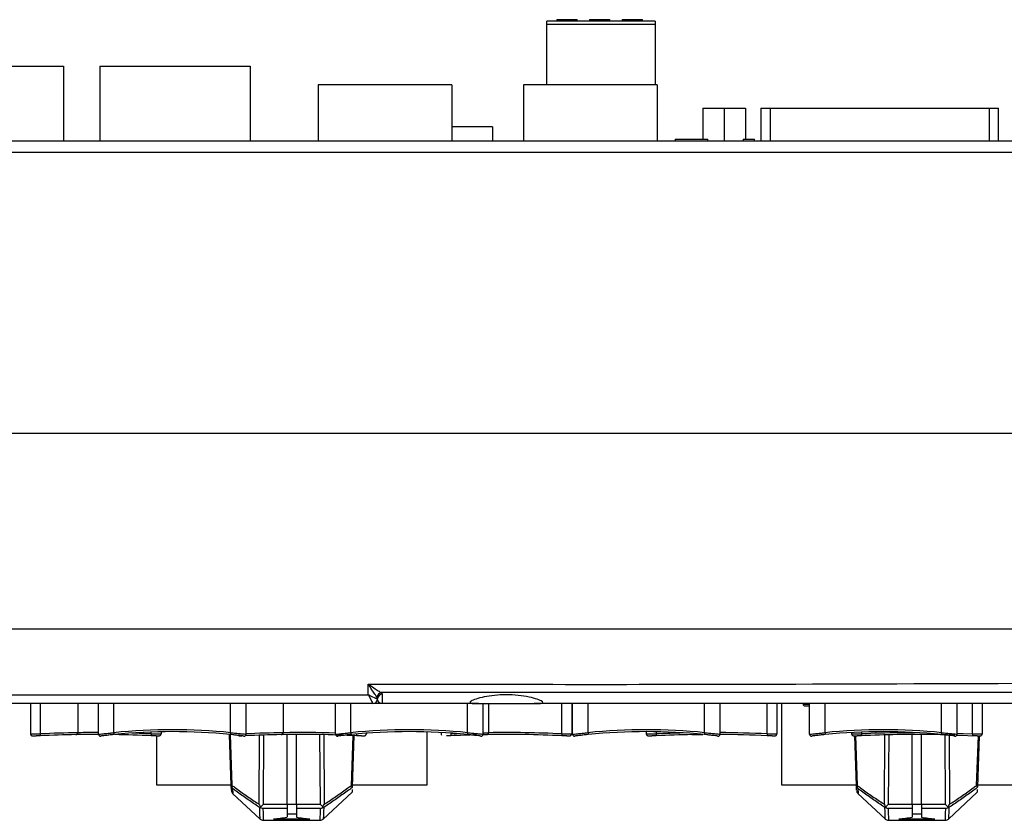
# Model space of a CAD drawing. Header units: millimetres. Extents: x 7146 to 9164, y -1568 to -663.
# Tile 2 of 187: x 7313 to 7418, y -1561 to -1475. Entities that reach past the tile are written whole.
import ezdxf

# ---------------------------------------------------------------- set-up
doc = ezdxf.new("R2010")
doc.units = ezdxf.units.MM
doc.header["$LTSCALE"] = 3

msp = doc.modelspace()

# ---------------------------------------------------------------- linework, layer by layer
at = {"linetype": 'Continuous', "lineweight": 30}
for p, q in [((7370.34, -1475.11), (7370.34, -1475.26)), ((7370.34, -1475.11), (7372.1, -1475.11)), ((7372.1, -1475.11), (7372.1, -1475.26)), ((7372.1, -1475.11), (7372.37, -1475.11)), ((7372.37, -1475.11), (7372.37, -1475.26)), ((7372.37, -1475.11), (7372.54, -1475.11)), ((7372.54, -1475.26), (7372.54, -1475.11)), ((7373.84, -1475.11), (7373.84, -1475.26)), ((7373.84, -1475.11), (7375.59, -1475.11)), ((7375.59, -1475.11), (7375.59, -1475.26)), ((7375.59, -1475.11), (7375.88, -1475.11)), ((7375.88, -1475.11), (7375.88, -1475.26)), ((7375.88, -1475.11), (7376.04, -1475.11)), ((7376.04, -1475.26), (7376.04, -1475.11)), ((7377.34, -1475.11), (7377.34, -1475.26)), ((7377.34, -1475.11), (7379.1, -1475.11)), ((7379.1, -1475.11), (7379.1, -1475.26)), ((7379.1, -1475.11), (7379.37, -1475.11)), ((7379.37, -1475.11), (7379.37, -1475.26)), ((7379.37, -1475.11), (7379.54, -1475.11)), ((7379.54, -1475.26), (7379.54, -1475.11)), ((7380.89, -1475.26), (7369.29, -1475.26)), ((7369.29, -1475.64), (7369.29, -1475.26)), ((7380.89, -1475.64), (7369.29, -1475.64)), ((7369.29, -1482.11), (7369.29, -1475.64)), ((7380.89, -1475.26), (7380.89, -1475.64)), ((7380.89, -1475.64), (7380.89, -1482.11)), ((7301.39, -1480.11), (7317.49, -1480.11)), ((7317.49, -1480.11), (7317.49, -1488.11)), ((7321.39, -1480.11), (7321.39, -1488.11)), ((7321.39, -1480.11), (7337.49, -1480.11)), ((7337.49, -1480.11), (7337.49, -1488.11)), ((7344.79, -1482.11), (7344.79, -1488.11)), ((7359.09, -1482.11), (7344.79, -1482.11)), ((7359.09, -1482.11), (7359.09, -1488.11)), ((7366.79, -1482.11), (7366.79, -1488.11)), ((7381.09, -1482.11), (7366.79, -1482.11)), ((7381.09, -1482.11), (7381.09, -1488.11)), ((7385.98, -1484.61), (7388.28, -1484.61)), ((7385.98, -1484.61), (7385.98, -1487.91)), ((7388.28, -1484.61), (7388.28, -1488.11)), ((7388.28, -1484.61), (7390.57, -1484.61)), ((7390.57, -1484.61), (7390.57, -1487.91)), ((7390.57, -1484.61), (7390.57, -1487.91)), ((7390.57, -1484.61), (7390.57, -1484.61)), ((7392.2, -1484.61), (7392.2, -1488.11)), ((7392.2, -1484.61), (7393.2, -1484.61)), ((7393.2, -1484.61), (7416.67, -1484.61)), ((7393.2, -1484.61), (7393.2, -1488.11)), ((7416.67, -1484.61), (7417.67, -1484.61)), ((7416.67, -1484.61), (7416.67, -1488.11)), ((7417.67, -1488.11), (7417.67, -1484.61)), ((7363.44, -1486.61), (7359.09, -1486.61)), ((7363.44, -1486.61), (7363.44, -1488.11)), ((7272.64, -1488.11), (7457.24, -1488.11)), ((7383.03, -1487.91), (7383.03, -1488.11)), ((7383.03, -1487.91), (7386.52, -1487.91)), ((7386.52, -1488.11), (7386.52, -1487.91)), ((7390.33, -1487.91), (7390.33, -1488.11)), ((7390.33, -1487.91), (7391.54, -1487.91)), ((7391.54, -1488.11), (7391.54, -1487.91)), ((7271.44, -1489.31), (7458.44, -1489.31)), ((7231.44, -1519.41), (7498.44, -1519.41)), ((7221.94, -1540.41), (7507.94, -1540.41)), ((7350.14, -1547.45), (7350.14, -1546.32)), ((7247.14, -1547.45), (7350.14, -1547.45)), ((7351.14, -1547.88), (7351.07, -1547.7)), ((7351.14, -1547.88), (7351.14, -1547.91)), ((7351.54, -1547.23), (7351.64, -1547.41)), ((7350.64, -1548.41), (7246.64, -1548.41)), ((7313.94, -1548.41), (7313.94, -1551.65)), ((7314.99, -1548.41), (7314.99, -1551.65)), ((7319.03, -1548.41), (7319.03, -1551.52)), ((7321.24, -1551.69), (7321.24, -1548.41)), ((7322.89, -1551.52), (7322.89, -1548.41)), ((7335.39, -1551.52), (7335.39, -1548.41)), ((7337.04, -1551.69), (7337.04, -1548.41)), ((7341.03, -1548.41), (7341.03, -1551.52)), ((7346.64, -1551.69), (7346.64, -1548.41)), ((7348.29, -1551.52), (7348.29, -1548.41)), ((7361.94, -1548.41), (7351.64, -1548.41)), ((7360.79, -1551.52), (7360.79, -1548.41)), ((7361.94, -1548.41), (7367.93, -1548.41)), ((7362.44, -1551.69), (7362.44, -1548.41)), ((7363.03, -1548.41), (7363.03, -1551.52)), ((7499.94, -1548.41), (7367.93, -1548.41)), ((7370.89, -1551.65), (7370.89, -1548.41)), ((7371.94, -1548.41), (7371.94, -1551.65)), ((7372.04, -1551.69), (7372.04, -1548.41)), ((7373.69, -1551.52), (7373.69, -1548.41)), ((7386.19, -1551.52), (7386.19, -1548.41)), ((7387.84, -1551.69), (7387.84, -1548.41)), ((7392.89, -1551.65), (7392.89, -1548.41)), ((7393.94, -1548.41), (7393.94, -1551.65)), ((7394.44, -1548.41), (7394.44, -1557.11)), ((7397.44, -1551.69), (7397.44, -1548.41)), ((7399.09, -1551.52), (7399.09, -1548.41)), ((7411.59, -1551.52), (7411.59, -1548.41)), ((7413.24, -1551.69), (7413.24, -1548.41)), ((7414.89, -1551.65), (7414.89, -1548.41)), ((7415.94, -1548.41), (7415.94, -1551.65)), ((7326.89, -1551.65), (7326.89, -1551.45)), ((7327.44, -1551.86), (7327.44, -1557.11)), ((7327.94, -1551.42), (7327.94, -1551.65)), ((7335.45, -1557.17), (7335.26, -1551.71)), ((7335.34, -1551.72), (7335.53, -1557.17)), ((7338.45, -1559.2), (7338.5, -1551.78)), ((7338.92, -1551.77), (7338.87, -1559.2)), ((7341.44, -1559.2), (7341.44, -1551.71)), ((7342.44, -1559.2), (7342.44, -1551.7)), ((7345.01, -1559.2), (7344.96, -1551.72)), ((7345.38, -1551.73), (7345.43, -1559.2)), ((7348.34, -1557.17), (7348.53, -1551.83)), ((7348.61, -1551.83), (7348.42, -1557.35)), ((7349.94, -1551.58), (7349.94, -1551.65)), ((7356.44, -1557.11), (7356.44, -1551.44)), ((7357.94, -1551.51), (7357.94, -1551.65)), ((7358.99, -1551.57), (7358.99, -1551.65)), ((7362.43, -1551.73), (7362.82, -1551.72)), ((7362.82, -1551.72), (7362.44, -1551.71)), ((7379.94, -1551.41), (7379.94, -1551.65)), ((7380.99, -1551.42), (7380.99, -1551.65)), ((7401.94, -1551.51), (7401.94, -1551.65)), ((7402.45, -1557.17), (7402.27, -1551.86)), ((7402.35, -1551.86), (7402.53, -1557.17)), ((7402.99, -1551.46), (7402.99, -1551.65)), ((7405.45, -1559.2), (7405.5, -1551.75)), ((7405.92, -1551.74), (7405.87, -1559.2)), ((7407.03, -1551.44), (7407.03, -1551.52)), ((7408.44, -1559.2), (7408.44, -1551.7)), ((7409.44, -1559.2), (7409.44, -1551.7)), ((7412.01, -1559.2), (7411.96, -1551.76)), ((7412.38, -1551.81), (7412.43, -1559.2)), ((7415.34, -1557.17), (7415.53, -1551.86)), ((7415.61, -1551.86), (7415.42, -1557.35)), ((7327.44, -1557.11), (7335.45, -1557.11)), ((7335.47, -1557.68), (7335.45, -1557.17)), ((7348.42, -1557.35), (7348.41, -1557.4)), ((7348.42, -1557.11), (7356.44, -1557.11)), ((7394.44, -1557.11), (7402.45, -1557.11)), ((7402.47, -1557.68), (7402.45, -1557.17)), ((7415.42, -1557.35), (7415.41, -1557.4)), ((7415.42, -1557.11), (7423.44, -1557.11)), ((7335.61, -1557.51), (7335.63, -1558.04)), ((7335.61, -1558.04), (7338.57, -1560.79)), ((7345.31, -1560.8), (7348.4, -1557.91)), ((7348.41, -1557.61), (7348.4, -1557.89)), ((7402.61, -1557.51), (7402.63, -1558.04)), ((7402.61, -1558.04), (7405.57, -1560.79)), ((7412.31, -1560.8), (7415.4, -1557.91)), ((7415.41, -1557.61), (7415.4, -1557.89)), ((7338.87, -1559.2), (7341.44, -1559.2)), ((7341.44, -1559.17), (7342.44, -1559.17)), ((7341.44, -1559.2), (7341.44, -1559.65)), ((7342.44, -1559.2), (7345.01, -1559.2)), ((7342.44, -1559.2), (7342.44, -1559.65)), ((7405.87, -1559.2), (7408.44, -1559.2)), ((7408.44, -1559.17), (7409.44, -1559.17)), ((7408.44, -1559.2), (7408.44, -1559.65)), ((7409.44, -1559.2), (7412.01, -1559.2)), ((7409.44, -1559.2), (7409.44, -1559.65)), ((7341.44, -1559.65), (7338.85, -1559.65)), ((7341.44, -1559.65), (7341.44, -1560.59)), ((7342.44, -1560.27), (7341.44, -1560.27)), ((7345.03, -1559.65), (7342.44, -1559.65)), ((7342.44, -1559.65), (7342.44, -1560.59)), ((7408.44, -1559.65), (7405.85, -1559.65)), ((7408.44, -1559.65), (7408.44, -1560.59)), ((7409.44, -1560.27), (7408.44, -1560.27)), ((7412.03, -1559.65), (7409.44, -1559.65)), ((7409.44, -1559.65), (7409.44, -1560.59)), ((7338.89, -1560.91), (7344.98, -1560.91)), ((7340, -1560.77), (7343.87, -1560.77)), ((7405.89, -1560.91), (7411.98, -1560.91)), ((7407, -1560.77), (7410.87, -1560.77))]:
    msp.add_line(p, q, dxfattribs=at)
at = {"linetype": 'Continuous', "lineweight": 30, "flags": 128}
for points in [[(7507.05, -1547.23), (7507.05, -1547.23), (7505.05, -1547.23), (7497.05, -1547.23), (7465.05, -1547.23), (7351.54, -1547.23)], [(7314.99, -1551.65), (7314.99, -1551.69), (7314.99, -1551.72), (7314.99, -1551.76), (7314.99, -1551.79), (7315, -1551.82), (7315, -1551.83), (7315, -1551.84), (7315, -1551.85)], [(7322.89, -1551.52), (7322.89, -1551.56), (7322.89, -1551.6), (7322.9, -1551.64), (7322.9, -1551.67), (7322.9, -1551.69), (7322.91, -1551.71), (7322.91, -1551.72), (7322.91, -1551.72)], [(7326.89, -1551.65), (7326.89, -1551.69), (7326.88, -1551.72), (7326.88, -1551.76), (7326.88, -1551.79), (7326.88, -1551.82), (7326.88, -1551.83), (7326.88, -1551.84), (7326.88, -1551.85)], [(7335.39, -1551.52), (7335.38, -1551.56), (7335.38, -1551.6), (7335.38, -1551.64), (7335.37, -1551.67), (7335.37, -1551.69), (7335.37, -1551.71), (7335.37, -1551.72), (7335.37, -1551.72)], [(7348.29, -1551.52), (7348.29, -1551.56), (7348.29, -1551.6), (7348.3, -1551.64), (7348.3, -1551.67), (7348.3, -1551.69), (7348.31, -1551.71), (7348.31, -1551.72), (7348.31, -1551.72)], [(7348.89, -1551.67), (7348.89, -1551.69), (7348.88, -1551.72), (7348.88, -1551.76), (7348.88, -1551.79), (7348.88, -1551.82), (7348.88, -1551.83), (7348.88, -1551.84), (7348.88, -1551.85)], [(7358.99, -1551.65), (7359.49, -1551.62), (7359.6, -1551.62)], [(7358.99, -1551.65), (7358.99, -1551.69), (7358.99, -1551.72), (7358.99, -1551.76), (7358.99, -1551.79), (7359, -1551.82), (7359, -1551.83), (7359, -1551.84), (7359, -1551.85)], [(7360.79, -1551.52), (7360.78, -1551.56), (7360.78, -1551.6), (7360.78, -1551.64), (7360.77, -1551.67), (7360.77, -1551.69), (7360.77, -1551.71), (7360.77, -1551.72), (7360.77, -1551.72)], [(7362.44, -1551.53), (7362.52, -1551.53), (7363.03, -1551.52)], [(7370.89, -1551.65), (7370.89, -1551.69), (7370.88, -1551.72), (7370.88, -1551.76), (7370.88, -1551.79), (7370.88, -1551.82), (7370.88, -1551.83), (7370.88, -1551.84), (7370.88, -1551.85)], [(7373.69, -1551.52), (7373.69, -1551.56), (7373.69, -1551.6), (7373.7, -1551.64), (7373.7, -1551.67), (7373.7, -1551.69), (7373.71, -1551.71), (7373.71, -1551.72), (7373.71, -1551.72)], [(7380.99, -1551.65), (7380.99, -1551.69), (7380.99, -1551.72), (7380.99, -1551.76), (7380.99, -1551.79), (7381, -1551.82), (7381, -1551.83), (7381, -1551.84), (7381, -1551.85)], [(7384.82, -1551.72), (7385.83, -1551.71), (7385.98, -1551.7)], [(7386.19, -1551.52), (7386.18, -1551.56), (7386.18, -1551.6), (7386.18, -1551.64), (7386.17, -1551.67), (7386.17, -1551.69), (7386.17, -1551.71), (7386.17, -1551.72), (7386.17, -1551.72)], [(7392.89, -1551.65), (7392.89, -1551.69), (7392.88, -1551.72), (7392.88, -1551.76), (7392.88, -1551.79), (7392.88, -1551.82), (7392.88, -1551.83), (7392.88, -1551.84), (7392.88, -1551.85)], [(7399.09, -1551.52), (7399.09, -1551.56), (7399.09, -1551.6), (7399.1, -1551.64), (7399.1, -1551.67), (7399.1, -1551.69), (7399.11, -1551.71), (7399.11, -1551.72), (7399.11, -1551.72)], [(7402.99, -1551.65), (7402.99, -1551.69), (7402.99, -1551.72), (7402.99, -1551.76), (7402.99, -1551.79), (7403, -1551.82), (7403, -1551.83), (7403, -1551.84), (7403, -1551.85)], [(7407.03, -1551.52), (7408.01, -1551.5), (7408.67, -1551.5)], [(7411.59, -1551.52), (7411.58, -1551.56), (7411.58, -1551.6), (7411.58, -1551.64), (7411.57, -1551.67), (7411.57, -1551.69), (7411.57, -1551.71), (7411.57, -1551.72), (7411.57, -1551.72)], [(7413.22, -1551.78), (7413.87, -1551.8), (7414.88, -1551.85)], [(7413.24, -1551.58), (7413.91, -1551.6), (7414.89, -1551.65)], [(7414.89, -1551.65), (7414.89, -1551.69), (7414.88, -1551.72), (7414.88, -1551.76), (7414.88, -1551.79), (7414.88, -1551.82), (7414.88, -1551.83), (7414.88, -1551.84), (7414.88, -1551.85)]]:
    msp.add_lwpolyline(points, dxfattribs=at)
at = {"linetype": 'Continuous', "lineweight": 30}
for centre, radius, start, end in [((7350.64, -1547.91), 0.5, 270.0167, 359.9491), ((7350.64, -1547.91), 0.5, 270, 0), ((7351.61, -1547.77), 0.544, 97.5712, 172.3941), ((7351.63, -1547.9), 0.489, 88.6951, 178.6338), ((7320.94, -1674.23), 122.72, 90.8915, 92.7789), ((7320.94, -1674.23), 122.52, 90.9888, 92.7789), ((7320.94, -1674.23), 122.52, 89.8594, 90.9888), ((7320.94, -1674.23), 122.72, 89.8599, 90.8915), ((7321.44, -1551.69), 0.2, 180, 277.0361), ((7329.14, -1614.07), 62.86, 84.2938, 95.7062), ((7329.14, -1614.07), 62.66, 84.2938, 95.7062), ((7320.94, -1674.23), 122.52, 87.2211, 89.0529), ((7320.94, -1674.23), 122.72, 87.2211, 88.1906), ((7336.84, -1551.69), 0.2, 262.9639, 0), ((7342.94, -1674.23), 122.72, 90.8915, 92.7789), ((7321.22, -1552.59), 15.79, 2.7118, 2.8424), ((7342.94, -1674.23), 122.52, 90.9888, 92.7789), ((7342.94, -1674.23), 122.52, 87.2211, 90.9888), ((7342.94, -1674.23), 122.72, 88.2723, 90.8915), ((7346.84, -1551.69), 0.2, 180, 277.0361), ((7354.54, -1614.07), 62.86, 84.2938, 95.7062), ((7354.54, -1614.07), 62.66, 84.2938, 95.7062), ((7358.14, -1551.65), 0.2, 180.0801, 227.7442), ((7364.94, -1674.23), 122.52, 91.4956, 92.7789), ((7362.24, -1551.69), 0.2, 262.9639, 0), ((7364.94, -1674.23), 122.52, 87.2211, 90.9888), ((7364.94, -1674.23), 122.72, 87.2211, 90.8915), ((7372.24, -1551.69), 0.2, 180, 277.0361), ((7379.94, -1614.07), 62.86, 84.2938, 95.7062), ((7379.94, -1614.07), 62.66, 84.2938, 95.7062), ((7386.94, -1674.23), 122.72, 91.416, 92.7789), ((7386.94, -1674.23), 122.52, 90.9888, 92.7789), ((7387.64, -1551.69), 0.2, 262.9639, 0), ((7386.94, -1674.23), 122.72, 87.2211, 89.5798), ((7386.94, -1674.23), 122.52, 87.2211, 89.5795), ((7397.64, -1551.69), 0.2, 180, 277.0361), ((7405.34, -1614.07), 62.86, 84.2938, 95.7062), ((7405.34, -1614.07), 62.66, 84.2938, 95.7062), ((7408.94, -1674.23), 122.72, 90.8915, 92.7789), ((7408.94, -1674.23), 122.52, 90.9888, 92.7789), ((7408.94, -1674.23), 122.52, 88.1016, 90.9888), ((7413.04, -1551.69), 0.2, 262.9639, 0), ((7335.49, -1556.32), 0.854, 267.2896, 272.7104), ((7335.95, -1557.15), 0.493, 182.0531, 227.3358), ((7335.92, -1557.26), 0.395, 166.1371, 219.3028), ((7402.49, -1556.32), 0.854, 267.2894, 272.7106), ((7402.95, -1557.15), 0.493, 182.0531, 227.3358), ((7402.92, -1557.26), 0.395, 166.1328, 219.3071), ((7335.97, -1557.69), 0.5, 182, 225.2555), ((7402.97, -1557.69), 0.5, 182, 225.2555), ((7338.89, -1560.41), 0.5, 226.9736, 270.0011), ((7344.98, -1560.41), 0.5, 269.9722, 312.9905), ((7405.89, -1560.41), 0.5, 226.9736, 270.0011), ((7411.98, -1560.41), 0.5, 269.9722, 312.9905)]:
    msp.add_arc(centre, radius, start, end, dxfattribs=at)
for centre, major_axis, ratio, start_param, end_param in [((7350.14, -1547.41), (1, -0.5), 0.027921, 4.726354, 6.262243), ((7350.14, -1547.41), (-0.5, 1), 0.013963, 1.598724, 3.134614), ((7350.14, -1547.91), (1, 0), 0.01745, 6.248279, 6.283185), ((7338.87, -1559.17), (0.503, 0.5), 0.036975, 4.086389, 4.675669), ((7345.01, -1559.17), (0.503, -0.5), 0.036975, 4.749109, 5.338389), ((7405.87, -1559.17), (0.503, 0.5), 0.036975, 4.086389, 4.675669), ((7412.01, -1559.17), (0.503, -0.5), 0.036975, 4.749109, 5.338389), ((7337.22, -1500.05), (0, 60.86), 0.673462, 3.209424, 3.244542), ((7346.65, -1500.05), (0, 60.86), 0.673462, 3.038643, 3.073761), ((7404.22, -1500.05), (0, 60.86), 0.673462, 3.209424, 3.244542), ((7413.65, -1500.05), (0, 60.86), 0.673462, 3.038643, 3.073761)]:
    msp.add_ellipse(centre, major_axis=major_axis, ratio=ratio, start_param=start_param, end_param=end_param, dxfattribs=at)
for points, knots in [([(7350.14, -1546.32), (7364.21, -1546.34), (7397.54, -1546.38), (7434.73, -1546.09), (7461.72, -1546.47), (7473.29, -1546.95), (7484.86, -1547.28), (7496.43, -1547.27), (7504.1, -1546.6), (7507.94, -1546.26)], [0, 0, 0, 0, 0.267397, 0.633558, 0.706877, 0.780306, 0.853675, 0.926874, 1, 1, 1, 1]), ([(7350.14, -1546.32), (7350.14, -1546.32), (7350.18, -1546.35), (7350.44, -1546.52), (7350.84, -1546.79), (7351.29, -1547.08), (7351.46, -1547.19), (7351.54, -1547.23)], [0, 0, 0, 0, 0.004188, 0.081749, 0.493547, 0.78659, 1, 1, 1, 1]), ([(7351.07, -1547.7), (7351.02, -1547.63), (7350.9, -1547.46), (7350.6, -1547.02), (7350.34, -1546.62), (7350.17, -1546.37), (7350.14, -1546.33), (7350.14, -1546.32)], [0, 0, 0, 0, 0.2134238, 0.5064529, 0.9182477, 0.9958177, 1, 1, 1, 1]), ([(7351.64, -1548.41), (7351.64, -1548.41), (7351.61, -1548.41), (7351.45, -1548.4), (7351.21, -1548.27), (7351.15, -1548), (7351.14, -1547.91)], [0, 0, 0, 0, 0.004448, 0.096628, 0.706471, 1, 1, 1, 1]), ([(7351.64, -1547.41), (7351.64, -1547.78), (7351.64, -1548.29), (7351.64, -1548.41), (7351.64, -1548.41), (7351.64, -1548.41)], [0, 0, 0, 0, 0.69186, 0.929972, 1, 1, 1, 1]), ([(7367.93, -1548.41), (7368.18, -1548.41), (7368.67, -1548.4), (7368.9, -1548.3), (7368.73, -1548.12), (7368.13, -1547.88), (7367.16, -1547.64), (7365.93, -1547.48), (7364.61, -1547.45), (7363.36, -1547.54), (7362.27, -1547.74), (7361.45, -1547.98), (7361.01, -1548.2), (7361.03, -1548.35), (7361.4, -1548.41), (7361.8, -1548.41), (7361.94, -1548.41)], [0, 0, 0, 0, 0.073123, 0.146253, 0.219341, 0.293647, 0.369574, 0.445311, 0.518447, 0.589378, 0.660986, 0.735271, 0.811388, 0.886831, 0.96053, 1, 1, 1, 1]), ([(7351.64, -1548.41), (7351.63, -1548.41), (7351.59, -1548.41), (7351.31, -1548.41), (7351.09, -1548.41), (7350.91, -1548.41)], [0, 0, 0, 0, 0.007436, 0.162638, 1, 1, 1, 1]), ([(7396.74, -1548.45), (7396.74, -1548.45), (7396.73, -1548.48), (7396.75, -1548.53), (7396.79, -1548.58), (7396.83, -1548.62), (7396.86, -1548.63), (7396.9, -1548.65), (7396.93, -1548.65), (7397.01, -1548.66), (7397.13, -1548.66), (7397.29, -1548.66), (7397.34, -1548.66)], [0, 0, 0, 0, 0.013194, 0.086181, 0.144307, 0.194817, 0.240246, 0.284918, 0.345821, 0.485173, 0.827164, 1, 1, 1, 1]), ([(7396.74, -1548.45), (7396.75, -1548.45), (7396.77, -1548.46), (7396.95, -1548.46), (7397.18, -1548.46), (7397.37, -1548.46), (7397.44, -1548.46)], [0, 0, 0, 0, 0.274933, 0.549943, 0.824604, 1, 1, 1, 1]), ([(7397.43, -1548.66), (7397.4, -1548.66), (7397.37, -1548.66), (7397.34, -1548.66), (7397.34, -1548.66)], [0, 0, 0, 0, 0.918796, 1, 1, 1, 1]), ([(7313.94, -1551.65), (7313.94, -1551.65), (7313.93, -1551.68), (7313.95, -1551.73), (7313.99, -1551.78), (7314.03, -1551.82), (7314.06, -1551.83), (7314.1, -1551.85), (7314.13, -1551.85), (7314.21, -1551.86), (7314.33, -1551.86), (7314.49, -1551.86), (7314.54, -1551.86)], [0, 0, 0, 0, 0.013194, 0.086182, 0.144308, 0.194818, 0.240254, 0.284924, 0.345825, 0.485174, 0.827164, 1, 1, 1, 1]), ([(7313.94, -1551.65), (7313.95, -1551.65), (7313.97, -1551.66), (7314.15, -1551.66), (7314.42, -1551.66), (7314.71, -1551.66), (7314.91, -1551.65), (7314.99, -1551.65)], [0, 0, 0, 0, 0.214468, 0.428996, 0.643253, 0.857374, 1, 1, 1, 1]), ([(7315, -1551.85), (7314.93, -1551.85), (7314.78, -1551.85), (7314.61, -1551.86), (7314.54, -1551.86), (7314.54, -1551.86)], [0, 0, 0, 0, 0.392894, 0.982596, 1, 1, 1, 1]), ([(7318.82, -1551.72), (7318.85, -1551.72), (7318.9, -1551.71), (7318.97, -1551.67), (7319, -1551.61), (7319.02, -1551.56), (7319.03, -1551.53), (7319.03, -1551.52)], [0, 0, 0, 0, 0.332461, 0.576132, 0.752665, 0.891499, 1, 1, 1, 1]), ([(7318.82, -1551.72), (7318.85, -1551.72), (7318.9, -1551.71), (7318.97, -1551.67), (7319, -1551.61), (7319.02, -1551.56), (7319.03, -1551.53), (7319.03, -1551.52)], [0, 0, 0, 0, 0.332461, 0.576132, 0.752665, 0.891499, 1, 1, 1, 1]), ([(7321.24, -1551.69), (7321.26, -1551.68), (7321.29, -1551.68), (7321.57, -1551.65), (7321.99, -1551.61), (7322.45, -1551.56), (7322.76, -1551.54), (7322.89, -1551.52)], [0, 0, 0, 0, 0.213036, 0.425977, 0.639619, 0.854649, 1, 1, 1, 1]), ([(7322.91, -1551.72), (7322.8, -1551.73), (7322.53, -1551.76), (7322.12, -1551.81), (7321.76, -1551.85), (7321.51, -1551.88), (7321.48, -1551.88), (7321.46, -1551.88)], [0, 0, 0, 0, 0.145199, 0.360082, 0.573716, 0.786779, 1, 1, 1, 1]), ([(7327.41, -1551.86), (7327.41, -1551.86), (7327.35, -1551.86), (7327.16, -1551.86), (7326.97, -1551.85), (7326.88, -1551.85)], [0, 0, 0, 0, 0.016635, 0.508346, 1, 1, 1, 1]), ([(7326.89, -1551.65), (7327, -1551.65), (7327.24, -1551.66), (7327.56, -1551.66), (7327.79, -1551.66), (7327.92, -1551.66), (7327.93, -1551.65), (7327.94, -1551.65)], [0, 0, 0, 0, 0.2144691, 0.4289948, 0.643256, 0.8573768, 1, 1, 1, 1]), ([(7327.41, -1551.86), (7327.46, -1551.86), (7327.6, -1551.86), (7327.69, -1551.86), (7327.76, -1551.85), (7327.8, -1551.84), (7327.85, -1551.82), (7327.9, -1551.77), (7327.93, -1551.71), (7327.93, -1551.67), (7327.94, -1551.65)], [0, 0, 0, 0, 0.174806, 0.53254, 0.650755, 0.719889, 0.786594, 0.854447, 0.93053, 1, 1, 1, 1]), ([(7336.81, -1551.88), (7336.81, -1551.88), (7336.79, -1551.88), (7336.62, -1551.86), (7336.29, -1551.82), (7335.86, -1551.77), (7335.53, -1551.74), (7335.37, -1551.72)], [0, 0, 0, 0, 0.1371296, 0.3521111, 0.5680923, 0.7841223, 1, 1, 1, 1]), ([(7335.39, -1551.52), (7335.57, -1551.54), (7335.95, -1551.57), (7336.44, -1551.62), (7336.82, -1551.66), (7337.01, -1551.68), (7337.03, -1551.69), (7337.04, -1551.69)], [0, 0, 0, 0, 0.216098, 0.43223, 0.64816, 0.862993, 1, 1, 1, 1]), ([(7336.28, -1551.86), (7336.28, -1551.86), (7336.31, -1551.86), (7336.43, -1551.86), (7336.55, -1551.86), (7336.6, -1551.86)], [0, 0, 0, 0, 0.002558, 0.65469, 1, 1, 1, 1]), ([(7340.82, -1551.72), (7340.85, -1551.72), (7340.9, -1551.71), (7340.97, -1551.67), (7341, -1551.61), (7341.02, -1551.56), (7341.03, -1551.53), (7341.03, -1551.52)], [0, 0, 0, 0, 0.332461, 0.576132, 0.752665, 0.891499, 1, 1, 1, 1]), ([(7340.82, -1551.72), (7340.85, -1551.72), (7340.9, -1551.71), (7340.97, -1551.67), (7341, -1551.61), (7341.02, -1551.56), (7341.03, -1551.53), (7341.03, -1551.52)], [0, 0, 0, 0, 0.332461, 0.576132, 0.752665, 0.891499, 1, 1, 1, 1]), ([(7346.64, -1551.69), (7346.66, -1551.68), (7346.69, -1551.68), (7346.97, -1551.65), (7347.39, -1551.61), (7347.85, -1551.56), (7348.16, -1551.54), (7348.29, -1551.52)], [0, 0, 0, 0, 0.213036, 0.425977, 0.639619, 0.854649, 1, 1, 1, 1]), ([(7348.31, -1551.72), (7348.2, -1551.73), (7347.93, -1551.76), (7347.52, -1551.81), (7347.16, -1551.85), (7346.91, -1551.88), (7346.88, -1551.88), (7346.86, -1551.88)], [0, 0, 0, 0, 0.145192, 0.360082, 0.573717, 0.786778, 1, 1, 1, 1]), ([(7349.41, -1551.86), (7349.41, -1551.86), (7349.35, -1551.86), (7349.16, -1551.86), (7348.97, -1551.85), (7348.88, -1551.85)], [0, 0, 0, 0, 0.016635, 0.508346, 1, 1, 1, 1]), ([(7349.41, -1551.86), (7349.46, -1551.86), (7349.6, -1551.86), (7349.69, -1551.86), (7349.76, -1551.85), (7349.8, -1551.84), (7349.85, -1551.82), (7349.9, -1551.77), (7349.93, -1551.71), (7349.93, -1551.67), (7349.94, -1551.65)], [0, 0, 0, 0, 0.1748066, 0.5325408, 0.6507625, 0.7198884, 0.7865938, 0.8544465, 0.93053, 1, 1, 1, 1]), ([(7359, -1551.85), (7358.93, -1551.85), (7358.78, -1551.85), (7358.61, -1551.86), (7358.54, -1551.86), (7358.54, -1551.86)], [0, 0, 0, 0, 0.392894, 0.982596, 1, 1, 1, 1]), ([(7362.21, -1551.88), (7362.21, -1551.88), (7362.19, -1551.88), (7362.02, -1551.86), (7361.69, -1551.82), (7361.26, -1551.77), (7360.93, -1551.74), (7360.77, -1551.72)], [0, 0, 0, 0, 0.137129, 0.35211, 0.568087, 0.784116, 1, 1, 1, 1]), ([(7360.79, -1551.52), (7360.97, -1551.54), (7361.35, -1551.57), (7361.84, -1551.62), (7362.22, -1551.66), (7362.41, -1551.68), (7362.43, -1551.69), (7362.44, -1551.69)], [0, 0, 0, 0, 0.216098, 0.43223, 0.64816, 0.862993, 1, 1, 1, 1]), ([(7362.82, -1551.72), (7362.85, -1551.72), (7362.9, -1551.71), (7362.97, -1551.67), (7363, -1551.61), (7363.02, -1551.56), (7363.03, -1551.53), (7363.03, -1551.52)], [0, 0, 0, 0, 0.332461, 0.576132, 0.752665, 0.891499, 1, 1, 1, 1]), ([(7362.82, -1551.72), (7362.85, -1551.72), (7362.9, -1551.71), (7362.97, -1551.67), (7363, -1551.61), (7363.02, -1551.56), (7363.03, -1551.53), (7363.03, -1551.52)], [0, 0, 0, 0, 0.332461, 0.576132, 0.752665, 0.891499, 1, 1, 1, 1]), ([(7371.41, -1551.86), (7371.41, -1551.86), (7371.35, -1551.86), (7371.16, -1551.86), (7370.97, -1551.85), (7370.88, -1551.85)], [0, 0, 0, 0, 0.016652, 0.508331, 1, 1, 1, 1]), ([(7370.89, -1551.65), (7371, -1551.65), (7371.24, -1551.66), (7371.56, -1551.66), (7371.79, -1551.66), (7371.92, -1551.66), (7371.93, -1551.65), (7371.94, -1551.65)], [0, 0, 0, 0, 0.2144691, 0.4289948, 0.643256, 0.8573768, 1, 1, 1, 1]), ([(7371.41, -1551.86), (7371.46, -1551.86), (7371.6, -1551.86), (7371.69, -1551.86), (7371.76, -1551.85), (7371.8, -1551.84), (7371.85, -1551.82), (7371.9, -1551.77), (7371.93, -1551.71), (7371.93, -1551.67), (7371.94, -1551.65)], [0, 0, 0, 0, 0.1748066, 0.5325408, 0.6507625, 0.7198884, 0.7865938, 0.8544465, 0.93053, 1, 1, 1, 1]), ([(7372.04, -1551.69), (7372.06, -1551.68), (7372.09, -1551.68), (7372.37, -1551.65), (7372.79, -1551.61), (7373.25, -1551.56), (7373.56, -1551.54), (7373.69, -1551.52)], [0, 0, 0, 0, 0.213036, 0.42598, 0.639619, 0.854649, 1, 1, 1, 1]), ([(7373.71, -1551.72), (7373.6, -1551.73), (7373.33, -1551.76), (7372.92, -1551.81), (7372.56, -1551.85), (7372.31, -1551.88), (7372.28, -1551.88), (7372.26, -1551.88)], [0, 0, 0, 0, 0.145192, 0.360082, 0.573717, 0.786778, 1, 1, 1, 1]), ([(7379.94, -1551.65), (7379.94, -1551.65), (7379.93, -1551.68), (7379.95, -1551.73), (7379.99, -1551.78), (7380.03, -1551.82), (7380.06, -1551.83), (7380.1, -1551.85), (7380.13, -1551.85), (7380.21, -1551.86), (7380.33, -1551.86), (7380.49, -1551.86), (7380.54, -1551.86)], [0, 0, 0, 0, 0.013194, 0.086182, 0.144308, 0.194818, 0.240254, 0.284932, 0.345826, 0.485175, 0.827164, 1, 1, 1, 1]), ([(7379.94, -1551.65), (7379.95, -1551.65), (7379.97, -1551.66), (7380.15, -1551.66), (7380.42, -1551.66), (7380.71, -1551.66), (7380.91, -1551.65), (7380.99, -1551.65)], [0, 0, 0, 0, 0.214468, 0.428996, 0.643253, 0.857374, 1, 1, 1, 1]), ([(7381, -1551.85), (7380.93, -1551.85), (7380.78, -1551.85), (7380.61, -1551.86), (7380.54, -1551.86), (7380.54, -1551.86)], [0, 0, 0, 0, 0.392894, 0.982596, 1, 1, 1, 1]), ([(7387.61, -1551.88), (7387.61, -1551.88), (7387.59, -1551.88), (7387.42, -1551.86), (7387.09, -1551.82), (7386.66, -1551.77), (7386.33, -1551.74), (7386.17, -1551.72)], [0, 0, 0, 0, 0.137128, 0.352111, 0.568087, 0.784117, 1, 1, 1, 1]), ([(7386.19, -1551.52), (7386.37, -1551.54), (7386.75, -1551.57), (7387.24, -1551.62), (7387.62, -1551.66), (7387.81, -1551.68), (7387.83, -1551.69), (7387.84, -1551.69)], [0, 0, 0, 0, 0.216099, 0.432227, 0.648158, 0.862992, 1, 1, 1, 1]), ([(7393.41, -1551.86), (7393.41, -1551.86), (7393.35, -1551.86), (7393.16, -1551.86), (7392.97, -1551.85), (7392.88, -1551.85)], [0, 0, 0, 0, 0.016652, 0.508331, 1, 1, 1, 1]), ([(7392.89, -1551.65), (7393, -1551.65), (7393.24, -1551.66), (7393.56, -1551.66), (7393.79, -1551.66), (7393.92, -1551.66), (7393.93, -1551.65), (7393.94, -1551.65)], [0, 0, 0, 0, 0.2144691, 0.4289948, 0.643256, 0.8573768, 1, 1, 1, 1]), ([(7393.41, -1551.86), (7393.46, -1551.86), (7393.6, -1551.86), (7393.69, -1551.86), (7393.76, -1551.85), (7393.8, -1551.84), (7393.85, -1551.82), (7393.9, -1551.77), (7393.93, -1551.71), (7393.93, -1551.67), (7393.94, -1551.65)], [0, 0, 0, 0, 0.1748066, 0.5325408, 0.6507625, 0.7198884, 0.7865938, 0.8544465, 0.93053, 1, 1, 1, 1]), ([(7397.44, -1551.69), (7397.46, -1551.68), (7397.49, -1551.68), (7397.77, -1551.65), (7398.19, -1551.61), (7398.65, -1551.56), (7398.96, -1551.54), (7399.09, -1551.52)], [0, 0, 0, 0, 0.213038, 0.425979, 0.639618, 0.854649, 1, 1, 1, 1]), ([(7399.11, -1551.72), (7399, -1551.73), (7398.73, -1551.76), (7398.32, -1551.81), (7397.96, -1551.85), (7397.71, -1551.88), (7397.68, -1551.88), (7397.66, -1551.88)], [0, 0, 0, 0, 0.1451926, 0.3600764, 0.5737167, 0.7867774, 1, 1, 1, 1]), ([(7401.94, -1551.65), (7401.94, -1551.65), (7401.93, -1551.68), (7401.95, -1551.73), (7401.99, -1551.78), (7402.03, -1551.82), (7402.06, -1551.83), (7402.1, -1551.85), (7402.13, -1551.85), (7402.21, -1551.86), (7402.33, -1551.86), (7402.49, -1551.86), (7402.54, -1551.86)], [0, 0, 0, 0, 0.013194, 0.086182, 0.144308, 0.194818, 0.240254, 0.284932, 0.345826, 0.485175, 0.827164, 1, 1, 1, 1]), ([(7401.94, -1551.65), (7401.95, -1551.65), (7401.97, -1551.66), (7402.15, -1551.66), (7402.42, -1551.66), (7402.71, -1551.66), (7402.91, -1551.65), (7402.99, -1551.65)], [0, 0, 0, 0, 0.214468, 0.428996, 0.643253, 0.857374, 1, 1, 1, 1]), ([(7403, -1551.85), (7402.93, -1551.85), (7402.78, -1551.85), (7402.61, -1551.86), (7402.54, -1551.86), (7402.54, -1551.86)], [0, 0, 0, 0, 0.392894, 0.982596, 1, 1, 1, 1]), ([(7413.01, -1551.88), (7413.01, -1551.88), (7412.99, -1551.88), (7412.82, -1551.86), (7412.49, -1551.82), (7412.06, -1551.77), (7411.73, -1551.74), (7411.57, -1551.72)], [0, 0, 0, 0, 0.137129, 0.352112, 0.568088, 0.784117, 1, 1, 1, 1]), ([(7411.59, -1551.52), (7411.77, -1551.54), (7412.15, -1551.57), (7412.64, -1551.62), (7413.02, -1551.66), (7413.21, -1551.68), (7413.23, -1551.69), (7413.24, -1551.69)], [0, 0, 0, 0, 0.216099, 0.432226, 0.648161, 0.862992, 1, 1, 1, 1]), ([(7415.41, -1551.86), (7415.41, -1551.86), (7415.35, -1551.86), (7415.16, -1551.86), (7414.97, -1551.85), (7414.88, -1551.85)], [0, 0, 0, 0, 0.016652, 0.508331, 1, 1, 1, 1]), ([(7414.89, -1551.65), (7415, -1551.65), (7415.24, -1551.66), (7415.56, -1551.66), (7415.79, -1551.66), (7415.92, -1551.66), (7415.93, -1551.65), (7415.94, -1551.65)], [0, 0, 0, 0, 0.2144691, 0.4289948, 0.643256, 0.8573768, 1, 1, 1, 1]), ([(7415.41, -1551.86), (7415.46, -1551.86), (7415.6, -1551.86), (7415.69, -1551.86), (7415.76, -1551.85), (7415.8, -1551.84), (7415.85, -1551.82), (7415.9, -1551.77), (7415.93, -1551.71), (7415.93, -1551.67), (7415.94, -1551.65)], [0, 0, 0, 0, 0.1748066, 0.5325408, 0.6507625, 0.7198884, 0.7865938, 0.8544465, 0.93053, 1, 1, 1, 1]), ([(7335.53, -1557.17), (7335.66, -1557.26), (7336.16, -1557.63), (7337.05, -1558.27), (7337.9, -1558.84), (7338.37, -1559.15), (7338.45, -1559.2)], [0, 0, 0, 0, 0.128944, 0.522701, 0.916525, 1, 1, 1, 1]), ([(7348.41, -1557.4), (7348.24, -1557.53), (7347.68, -1557.94), (7346.75, -1558.61), (7345.9, -1559.18), (7345.44, -1559.48), (7345.37, -1559.53)], [0, 0, 0, 0, 0.173057, 0.549638, 0.926158, 1, 1, 1, 1]), ([(7345.43, -1559.2), (7345.51, -1559.15), (7345.97, -1558.84), (7346.82, -1558.27), (7347.71, -1557.63), (7348.22, -1557.26), (7348.34, -1557.17)], [0, 0, 0, 0, 0.083541, 0.477299, 0.871083, 1, 1, 1, 1]), ([(7348.42, -1557.35), (7348.41, -1557.31), (7348.4, -1557.25), (7348.35, -1557.19), (7348.34, -1557.17), (7348.34, -1557.17)], [0, 0, 0, 0, 0.7535788, 0.9862014, 1, 1, 1, 1]), ([(7402.53, -1557.17), (7402.66, -1557.26), (7403.16, -1557.63), (7404.05, -1558.27), (7404.9, -1558.84), (7405.37, -1559.15), (7405.45, -1559.2)], [0, 0, 0, 0, 0.128944, 0.522701, 0.916525, 1, 1, 1, 1]), ([(7415.41, -1557.4), (7415.24, -1557.53), (7414.68, -1557.94), (7413.75, -1558.61), (7412.9, -1559.18), (7412.44, -1559.48), (7412.37, -1559.53)], [0, 0, 0, 0, 0.173057, 0.549638, 0.926158, 1, 1, 1, 1]), ([(7412.43, -1559.2), (7412.51, -1559.15), (7412.97, -1558.84), (7413.82, -1558.27), (7414.71, -1557.63), (7415.22, -1557.26), (7415.34, -1557.17)], [0, 0, 0, 0, 0.083541, 0.477299, 0.871083, 1, 1, 1, 1]), ([(7415.42, -1557.35), (7415.41, -1557.31), (7415.4, -1557.25), (7415.35, -1557.19), (7415.34, -1557.17), (7415.34, -1557.17)], [0, 0, 0, 0, 0.7535788, 0.9862014, 1, 1, 1, 1]), ([(7338.51, -1559.53), (7338.43, -1559.48), (7337.97, -1559.18), (7337.13, -1558.61), (7336.24, -1557.98), (7335.74, -1557.61), (7335.61, -1557.51)], [0, 0, 0, 0, 0.077641, 0.473947, 0.870222, 1, 1, 1, 1]), ([(7405.51, -1559.53), (7405.43, -1559.48), (7404.97, -1559.18), (7404.13, -1558.61), (7403.24, -1557.98), (7402.74, -1557.61), (7402.61, -1557.51)], [0, 0, 0, 0, 0.077641, 0.473947, 0.870222, 1, 1, 1, 1]), ([(7338.45, -1559.2), (7338.45, -1559.2), (7338.48, -1559.29), (7338.54, -1559.38), (7338.59, -1559.47)], [0, 0, 0, 0, 0.013844, 1, 1, 1, 1]), ([(7338.51, -1559.53), (7338.51, -1559.53), (7338.54, -1559.54), (7338.57, -1559.54), (7338.6, -1559.54)], [0, 0, 0, 0, 0.01752, 1, 1, 1, 1]), ([(7338.55, -1560.78), (7338.55, -1560.67), (7338.54, -1560.52), (7338.52, -1559.74), (7338.51, -1559.53)], [0, 0, 0, 0, 0.721833, 1, 1, 1, 1]), ([(7338.59, -1559.47), (7338.59, -1559.48), (7338.59, -1559.51), (7338.6, -1559.53), (7338.6, -1559.54)], [0, 0, 0, 0, 0.401823, 1, 1, 1, 1]), ([(7345.27, -1559.54), (7345.28, -1559.53), (7345.28, -1559.51), (7345.28, -1559.48), (7345.29, -1559.47)], [0, 0, 0, 0, 0.592706, 1, 1, 1, 1]), ([(7345.27, -1559.54), (7345.3, -1559.54), (7345.34, -1559.54), (7345.37, -1559.53), (7345.37, -1559.53)], [0, 0, 0, 0, 0.98248, 1, 1, 1, 1]), ([(7345.29, -1559.47), (7345.34, -1559.38), (7345.39, -1559.29), (7345.42, -1559.2), (7345.43, -1559.2)], [0, 0, 0, 0, 0.986156, 1, 1, 1, 1]), ([(7345.37, -1559.53), (7345.36, -1559.74), (7345.33, -1560.52), (7345.33, -1560.67), (7345.32, -1560.78)], [0, 0, 0, 0, 0.275816, 1, 1, 1, 1]), ([(7405.45, -1559.2), (7405.45, -1559.2), (7405.48, -1559.29), (7405.54, -1559.38), (7405.59, -1559.47)], [0, 0, 0, 0, 0.013844, 1, 1, 1, 1]), ([(7405.51, -1559.53), (7405.51, -1559.53), (7405.54, -1559.54), (7405.57, -1559.54), (7405.6, -1559.54)], [0, 0, 0, 0, 0.01752, 1, 1, 1, 1]), ([(7405.55, -1560.78), (7405.55, -1560.67), (7405.54, -1560.52), (7405.52, -1559.74), (7405.51, -1559.53)], [0, 0, 0, 0, 0.721833, 1, 1, 1, 1]), ([(7405.59, -1559.47), (7405.59, -1559.48), (7405.59, -1559.51), (7405.6, -1559.53), (7405.6, -1559.54)], [0, 0, 0, 0, 0.401823, 1, 1, 1, 1]), ([(7412.27, -1559.54), (7412.28, -1559.53), (7412.28, -1559.51), (7412.28, -1559.48), (7412.29, -1559.47)], [0, 0, 0, 0, 0.592706, 1, 1, 1, 1]), ([(7412.27, -1559.54), (7412.3, -1559.54), (7412.34, -1559.54), (7412.37, -1559.53), (7412.37, -1559.53)], [0, 0, 0, 0, 0.982466, 1, 1, 1, 1]), ([(7412.29, -1559.47), (7412.34, -1559.38), (7412.39, -1559.29), (7412.42, -1559.2), (7412.43, -1559.2)], [0, 0, 0, 0, 0.986141, 1, 1, 1, 1]), ([(7412.37, -1559.53), (7412.36, -1559.74), (7412.33, -1560.52), (7412.33, -1560.67), (7412.32, -1560.78)], [0, 0, 0, 0, 0.275816, 1, 1, 1, 1]), ([(7338.6, -1559.54), (7338.62, -1559.56), (7338.7, -1559.61), (7338.79, -1559.64), (7338.85, -1559.65), (7338.85, -1559.65)], [0, 0, 0, 0, 0.261397, 0.98738, 1, 1, 1, 1]), ([(7338.85, -1559.65), (7338.86, -1559.87), (7338.88, -1560.63), (7338.89, -1560.91), (7338.89, -1560.91), (7338.89, -1560.91)], [0, 0, 0, 0, 0.279905, 0.999999, 1, 1, 1, 1]), ([(7344.98, -1560.91), (7344.99, -1560.8), (7344.99, -1560.65), (7345.02, -1559.87), (7345.03, -1559.65)], [0, 0, 0, 0, 0.722426, 1, 1, 1, 1]), ([(7345.03, -1559.65), (7345.03, -1559.65), (7345.09, -1559.64), (7345.17, -1559.61), (7345.25, -1559.56), (7345.27, -1559.54)], [0, 0, 0, 0, 0.012649, 0.73861, 1, 1, 1, 1]), ([(7405.6, -1559.54), (7405.62, -1559.56), (7405.7, -1559.61), (7405.79, -1559.64), (7405.85, -1559.65), (7405.85, -1559.65)], [0, 0, 0, 0, 0.261397, 0.98738, 1, 1, 1, 1]), ([(7405.85, -1559.65), (7405.86, -1559.87), (7405.88, -1560.63), (7405.89, -1560.91), (7405.89, -1560.91), (7405.89, -1560.91)], [0, 0, 0, 0, 0.279905, 0.999999, 1, 1, 1, 1]), ([(7411.98, -1560.91), (7411.99, -1560.8), (7411.99, -1560.65), (7412.02, -1559.87), (7412.03, -1559.65)], [0, 0, 0, 0, 0.7224256, 1, 1, 1, 1]), ([(7412.03, -1559.65), (7412.03, -1559.65), (7412.09, -1559.64), (7412.17, -1559.61), (7412.25, -1559.56), (7412.27, -1559.54)], [0, 0, 0, 0, 0.012649, 0.73861, 1, 1, 1, 1])]:
    msp.add_open_spline(points, degree=3, knots=knots, dxfattribs=at)

doc.saveas('drawing.dxf')
